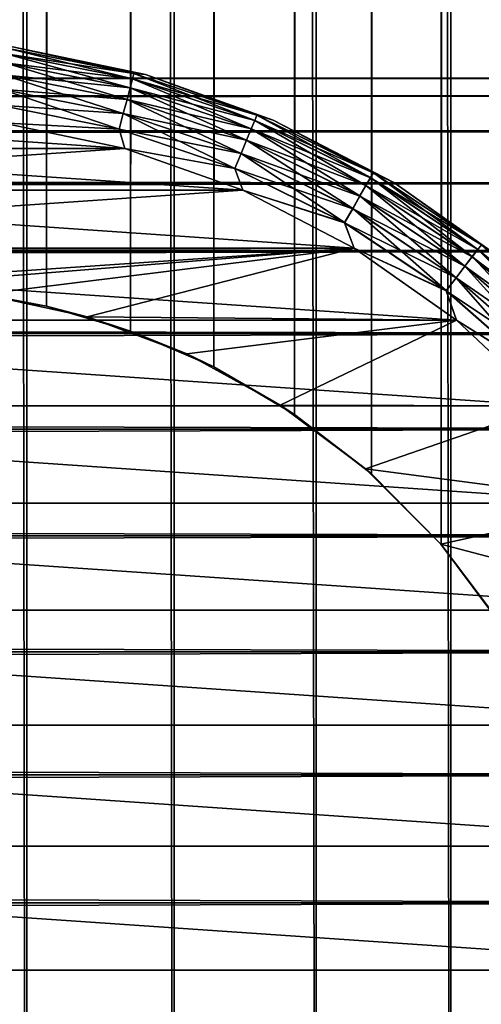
# Model space of a CAD drawing. Extents: x -265 to 265, y 0 to 1307.
# Tile 87 of 256: x 252 to 258, y 20 to 33. Entities that reach past the tile are written whole.
import ezdxf

# ---------------------------------------------------------------- set-up
doc = ezdxf.new("R2010")
doc.units = 0
doc.header["$LTSCALE"] = 81.481481
for name, color, linetype in [('119', 7, 'CONTINUOUS'), ('120', 7, 'CONTINUOUS'), ('128', 7, 'CONTINUOUS'), ('129', 7, 'CONTINUOUS'), ('130', 7, 'CONTINUOUS'), ('132', 7, 'CONTINUOUS'), ('136', 7, 'CONTINUOUS'), ('140', 7, 'CONTINUOUS'), ('75', 7, 'CONTINUOUS')]:
    doc.layers.add(name, color=color, linetype=linetype)

msp = doc.modelspace()

# ---------------------------------------------------------------- linework, layer by layer
at = {"layer": '119', "color": 7, "linetype": 'CONTINUOUS'}
for points in [[(250, 1, 15), (251.958, 1, 14.872), (250, 1299, 15), (250, 1, 15)], [(250, 1299, 15), (251.958, 1, 14.872), (251.958, 1299, 14.872), (250, 1299, 15)], [(251.958, 1, 14.872), (253.882, 1, 14.489), (251.958, 1299, 14.872), (251.958, 1, 14.872)], [(251.958, 1299, 14.872), (253.882, 1, 14.489), (253.882, 1299, 14.489), (251.958, 1299, 14.872)], [(253.882, 1, 14.489), (255.74, 1, 13.858), (253.882, 1299, 14.489), (253.882, 1, 14.489)], [(253.882, 1299, 14.489), (255.74, 1, 13.858), (255.74, 1299, 13.858), (253.882, 1299, 14.489)], [(255.74, 1, 13.858), (257.5, 1, 12.99), (255.74, 1299, 13.858), (255.74, 1, 13.858)], [(255.74, 1299, 13.858), (257.5, 1, 12.99), (257.5, 1299, 12.99), (255.74, 1299, 13.858)], [(257.5, 1, 12.99), (259.131, 1, 11.9), (257.5, 1299, 12.99), (257.5, 1, 12.99)], [(257.5, 1299, 12.99), (259.131, 1, 11.9), (259.131, 1299, 11.9), (257.5, 1299, 12.99)]]:
    msp.add_3dface(points, dxfattribs=at)
at = {"layer": '120', "color": 7, "linetype": 'CONTINUOUS'}
for points in [[(257.374, 1273.621, -13.063), (258.153, 1274.653, -12.591), (257.374, 26.379, -13.063), (257.374, 1273.621, -13.063)], [(257.374, 26.379, -13.063), (258.153, 1274.653, -12.591), (258.153, 25.347, -12.591), (257.374, 26.379, -13.063)], [(256.461, 1272.698, -13.537), (257.374, 1273.621, -13.063), (256.461, 27.302, -13.537), (256.461, 1272.698, -13.537)], [(256.461, 27.302, -13.537), (257.374, 1273.621, -13.063), (257.374, 26.379, -13.063), (256.461, 27.302, -13.537)], [(255.458, 1271.921, -13.972), (256.461, 1272.698, -13.537), (255.458, 28.079, -13.972), (255.458, 1271.921, -13.972)], [(255.458, 28.079, -13.972), (256.461, 1272.698, -13.537), (256.461, 27.302, -13.537), (255.458, 28.079, -13.972)], [(254.401, 1271.3, -14.34), (255.458, 1271.921, -13.972), (254.401, 28.7, -14.34), (254.401, 1271.3, -14.34)], [(254.401, 28.7, -14.34), (255.458, 1271.921, -13.972), (255.458, 28.079, -13.972), (254.401, 28.7, -14.34)], [(253.314, 1270.831, -14.629), (254.401, 1271.3, -14.34), (253.314, 29.169, -14.629), (253.314, 1270.831, -14.629)], [(253.314, 29.169, -14.629), (254.401, 1271.3, -14.34), (254.401, 28.7, -14.34), (253.314, 29.169, -14.629)], [(252.214, 1270.505, -14.836), (253.314, 1270.831, -14.629), (252.214, 29.495, -14.836), (252.214, 1270.505, -14.836)], [(252.214, 29.495, -14.836), (253.314, 1270.831, -14.629), (253.314, 29.169, -14.629), (252.214, 29.495, -14.836)], [(251.108, 1270.313, -14.959), (252.214, 1270.505, -14.836), (251.108, 29.687, -14.959), (251.108, 1270.313, -14.959)], [(251.108, 29.687, -14.959), (252.214, 1270.505, -14.836), (252.214, 29.495, -14.836), (251.108, 29.687, -14.959)]]:
    msp.add_3dface(points, dxfattribs=at)
at = {"layer": '128', "color": 7, "linetype": 'CONTINUOUS'}
for points in [[(251.108, 29.687, -14.959), (252.214, 29.495, -14.836), (251.388, 29.651, -25), (251.108, 29.687, -14.959)], [(251.388, 29.651, -25), (252.214, 29.495, -14.836), (252.747, 29.355, -25), (251.388, 29.651, -25)], [(252.214, 29.495, -14.836), (253.314, 29.169, -14.629), (252.747, 29.355, -25), (252.214, 29.495, -14.836)], [(252.747, 29.355, -25), (253.314, 29.169, -14.629), (254.05, 28.869, -25), (252.747, 29.355, -25)], [(253.314, 29.169, -14.629), (254.401, 28.7, -14.34), (254.05, 28.869, -25), (253.314, 29.169, -14.629)], [(254.05, 28.869, -25), (254.401, 28.7, -14.34), (255.271, 28.202, -25), (254.05, 28.869, -25)], [(254.401, 28.7, -14.34), (255.458, 28.079, -13.972), (255.271, 28.202, -25), (254.401, 28.7, -14.34)], [(255.271, 28.202, -25), (255.458, 28.079, -13.972), (256.385, 27.369, -25), (255.271, 28.202, -25)], [(255.458, 28.079, -13.972), (256.461, 27.302, -13.537), (256.385, 27.369, -25), (255.458, 28.079, -13.972)], [(256.385, 27.369, -25), (256.461, 27.302, -13.537), (257.369, 26.385, -25), (256.385, 27.369, -25)], [(256.461, 27.302, -13.537), (257.374, 26.379, -13.063), (257.369, 26.385, -25), (256.461, 27.302, -13.537)], [(257.374, 26.379, -13.063), (258.153, 25.347, -12.591), (257.369, 26.385, -25), (257.374, 26.379, -13.063)], [(257.369, 26.385, -25), (258.153, 25.347, -12.591), (258.202, 25.271, -25), (257.369, 26.385, -25)]]:
    msp.add_3dface(points, dxfattribs=at)
at = {"layer": '129', "color": 7, "linetype": 'CONTINUOUS'}
for points in [[(251.634, 31.888, -25), (246.762, 31.555, -25), (253.238, 31.555, -25), (251.634, 31.888, -25)], [(246.762, 31.555, -25), (245.219, 31.007, -25), (253.238, 31.555, -25), (246.762, 31.555, -25)], [(253.238, 31.555, -25), (245.219, 31.007, -25), (254.781, 31.007, -25), (253.238, 31.555, -25)], [(245.219, 31.007, -25), (243.765, 30.253, -25), (254.781, 31.007, -25), (245.219, 31.007, -25)], [(254.781, 31.007, -25), (243.765, 30.253, -25), (256.235, 30.253, -25), (254.781, 31.007, -25)], [(242.427, 29.309, -25), (250, 29.75, -25), (256.235, 30.253, -25), (242.427, 29.309, -25)], [(243.765, 30.253, -25), (242.427, 29.309, -25), (256.235, 30.253, -25), (243.765, 30.253, -25)], [(250, 29.75, -25), (251.388, 29.651, -25), (256.235, 30.253, -25), (250, 29.75, -25)], [(251.388, 29.651, -25), (252.747, 29.355, -25), (256.235, 30.253, -25), (251.388, 29.651, -25)], [(256.235, 30.253, -25), (252.747, 29.355, -25), (257.573, 29.309, -25), (256.235, 30.253, -25)], [(252.747, 29.355, -25), (254.05, 28.869, -25), (257.573, 29.309, -25), (252.747, 29.355, -25)], [(254.05, 28.869, -25), (255.271, 28.202, -25), (257.573, 29.309, -25), (254.05, 28.869, -25)], [(257.573, 29.309, -25), (255.271, 28.202, -25), (258.77, 28.191, -25), (257.573, 29.309, -25)], [(255.271, 28.202, -25), (256.385, 27.369, -25), (258.77, 28.191, -25), (255.271, 28.202, -25)], [(258.77, 28.191, -25), (256.385, 27.369, -25), (259.804, 26.92, -25), (258.77, 28.191, -25)], [(256.385, 27.369, -25), (257.369, 26.385, -25), (259.804, 26.92, -25), (256.385, 27.369, -25)], [(259.804, 26.92, -25), (257.369, 26.385, -25), (260.655, 25.521, -25), (259.804, 26.92, -25)], [(257.369, 26.385, -25), (258.202, 25.271, -25), (260.655, 25.521, -25), (257.369, 26.385, -25)]]:
    msp.add_3dface(points, dxfattribs=at)
at = {"layer": '130', "color": 7, "linetype": 'CONTINUOUS'}
for points in [[(246.762, 31.555, -75), (248.366, 31.888, -75), (253.238, 31.555, -75), (246.762, 31.555, -75)], [(253.238, 31.555, -75), (248.366, 31.888, -75), (251.634, 31.888, -75), (253.238, 31.555, -75)], [(245.219, 31.007, -75), (246.762, 31.555, -75), (254.781, 31.007, -75), (245.219, 31.007, -75)], [(254.781, 31.007, -75), (246.762, 31.555, -75), (253.238, 31.555, -75), (254.781, 31.007, -75)], [(243.765, 30.253, -75), (245.219, 31.007, -75), (256.235, 30.253, -75), (243.765, 30.253, -75)], [(256.235, 30.253, -75), (245.219, 31.007, -75), (254.781, 31.007, -75), (256.235, 30.253, -75)], [(242.427, 29.309, -75), (243.765, 30.253, -75), (257.573, 29.309, -75), (242.427, 29.309, -75)], [(257.573, 29.309, -75), (243.765, 30.253, -75), (256.235, 30.253, -75), (257.573, 29.309, -75)], [(241.23, 28.191, -75), (242.427, 29.309, -75), (258.77, 28.191, -75), (241.23, 28.191, -75)], [(258.77, 28.191, -75), (242.427, 29.309, -75), (257.573, 29.309, -75), (258.77, 28.191, -75)], [(240.196, 26.92, -75), (241.23, 28.191, -75), (259.804, 26.92, -75), (240.196, 26.92, -75)], [(259.804, 26.92, -75), (241.23, 28.191, -75), (258.77, 28.191, -75), (259.804, 26.92, -75)], [(239.345, 25.521, -75), (240.196, 26.92, -75), (260.655, 25.521, -75), (239.345, 25.521, -75)], [(260.655, 25.521, -75), (240.196, 26.92, -75), (259.804, 26.92, -75), (260.655, 25.521, -75)], [(238.693, 24.019, -75), (239.345, 25.521, -75), (261.307, 24.019, -75), (238.693, 24.019, -75)], [(261.307, 24.019, -75), (239.345, 25.521, -75), (260.655, 25.521, -75), (261.307, 24.019, -75)], [(238.251, 22.441, -75), (238.693, 24.019, -75), (261.749, 22.441, -75), (238.251, 22.441, -75)], [(261.749, 22.441, -75), (238.693, 24.019, -75), (261.307, 24.019, -75), (261.749, 22.441, -75)], [(238.028, 20.819, -75), (238.251, 22.441, -75), (261.972, 20.819, -75), (238.028, 20.819, -75)], [(261.972, 20.819, -75), (238.251, 22.441, -75), (261.749, 22.441, -75), (261.972, 20.819, -75)], [(238.028, 19.181, -75), (238.028, 20.819, -75), (261.972, 19.181, -75), (238.028, 19.181, -75)], [(261.972, 19.181, -75), (238.028, 20.819, -75), (261.972, 20.819, -75), (261.972, 19.181, -75)]]:
    msp.add_3dface(points, dxfattribs=at)
at = {"layer": '132', "color": 7, "linetype": 'CONTINUOUS'}
for points in [[(253.507, 32.518, -74), (251.77, 32.879, -74), (253.507, 32.518, -26), (253.507, 32.518, -74)], [(253.507, 32.518, -26), (251.77, 32.879, -74), (251.77, 32.879, -26), (253.507, 32.518, -26)], [(255.179, 31.924, -74), (253.507, 32.518, -74), (255.179, 31.924, -26), (255.179, 31.924, -74)], [(255.179, 31.924, -26), (253.507, 32.518, -74), (253.507, 32.518, -26), (255.179, 31.924, -26)], [(256.755, 31.107, -74), (255.179, 31.924, -74), (256.755, 31.107, -26), (256.755, 31.107, -74)], [(256.755, 31.107, -26), (255.179, 31.924, -74), (255.179, 31.924, -26), (256.755, 31.107, -26)], [(258.204, 30.084, -74), (256.755, 31.107, -74), (258.204, 30.084, -26), (258.204, 30.084, -74)], [(258.204, 30.084, -26), (256.755, 31.107, -74), (256.755, 31.107, -26), (258.204, 30.084, -26)]]:
    msp.add_3dface(points, dxfattribs=at)
at = {"layer": '136', "color": 7, "linetype": 'CONTINUOUS'}
for points in [[(253.358, 32.533, -74.223), (251.684, 32.791, -74.434), (251.694, 32.864, -74.223), (253.358, 32.533, -74.223)], [(251.77, 32.879, -74), (253.358, 32.533, -74.223), (251.694, 32.864, -74.223), (251.77, 32.879, -74)], [(251.77, 32.879, -74), (253.507, 32.518, -74), (253.358, 32.533, -74.223), (251.77, 32.879, -74)], [(253.308, 32.346, -74.624), (251.648, 32.515, -74.782), (251.668, 32.672, -74.624), (253.308, 32.346, -74.624)], [(253.339, 32.461, -74.434), (251.668, 32.672, -74.624), (251.684, 32.791, -74.434), (253.339, 32.461, -74.434)], [(253.308, 32.346, -74.624), (251.668, 32.672, -74.624), (253.339, 32.461, -74.434), (253.308, 32.346, -74.624)], [(253.339, 32.461, -74.434), (251.684, 32.791, -74.434), (253.358, 32.533, -74.223), (253.339, 32.461, -74.434)], [(253.267, 32.193, -74.782), (251.623, 32.327, -74.901), (251.648, 32.515, -74.782), (253.267, 32.193, -74.782)], [(253.267, 32.193, -74.782), (251.648, 32.515, -74.782), (253.308, 32.346, -74.624), (253.267, 32.193, -74.782)], [(254.937, 31.919, -74.434), (253.308, 32.346, -74.624), (253.339, 32.461, -74.434), (254.937, 31.919, -74.434)], [(254.965, 31.987, -74.223), (253.339, 32.461, -74.434), (253.358, 32.533, -74.223), (254.965, 31.987, -74.223)], [(254.937, 31.919, -74.434), (253.339, 32.461, -74.434), (254.965, 31.987, -74.223), (254.937, 31.919, -74.434)], [(253.507, 32.518, -74), (254.965, 31.987, -74.223), (253.358, 32.533, -74.223), (253.507, 32.518, -74)], [(253.507, 32.518, -74), (255.179, 31.924, -74), (254.965, 31.987, -74.223), (253.507, 32.518, -74)], [(253.218, 32.009, -74.901), (251.595, 32.117, -74.975), (251.623, 32.327, -74.901), (253.218, 32.009, -74.901)], [(253.218, 32.009, -74.901), (251.623, 32.327, -74.901), (253.267, 32.193, -74.782), (253.218, 32.009, -74.901)], [(254.891, 31.809, -74.624), (253.267, 32.193, -74.782), (253.308, 32.346, -74.624), (254.891, 31.809, -74.624)], [(254.891, 31.809, -74.624), (253.308, 32.346, -74.624), (254.937, 31.919, -74.434), (254.891, 31.809, -74.624)], [(254.831, 31.662, -74.782), (253.218, 32.009, -74.901), (253.267, 32.193, -74.782), (254.831, 31.662, -74.782)], [(254.831, 31.662, -74.782), (253.267, 32.193, -74.782), (254.891, 31.809, -74.624), (254.831, 31.662, -74.782)], [(253.163, 31.805, -74.975), (251.634, 31.888, -75), (251.595, 32.117, -74.975), (253.163, 31.805, -74.975)], [(253.163, 31.805, -74.975), (251.595, 32.117, -74.975), (253.218, 32.009, -74.901), (253.163, 31.805, -74.975)], [(254.758, 31.487, -74.901), (253.163, 31.805, -74.975), (253.218, 32.009, -74.901), (254.758, 31.487, -74.901)], [(254.758, 31.487, -74.901), (253.218, 32.009, -74.901), (254.831, 31.662, -74.782), (254.758, 31.487, -74.901)], [(256.45, 31.172, -74.434), (254.891, 31.809, -74.624), (254.937, 31.919, -74.434), (256.45, 31.172, -74.434)], [(256.487, 31.237, -74.223), (254.937, 31.919, -74.434), (254.965, 31.987, -74.223), (256.487, 31.237, -74.223)], [(256.45, 31.172, -74.434), (254.937, 31.919, -74.434), (256.487, 31.237, -74.223), (256.45, 31.172, -74.434)], [(255.179, 31.924, -74), (256.487, 31.237, -74.223), (254.965, 31.987, -74.223), (255.179, 31.924, -74)], [(255.179, 31.924, -74), (256.755, 31.107, -74), (256.487, 31.237, -74.223), (255.179, 31.924, -74)], [(253.238, 31.555, -75), (251.634, 31.888, -75), (253.163, 31.805, -74.975), (253.238, 31.555, -75)], [(254.677, 31.291, -74.975), (253.238, 31.555, -75), (253.163, 31.805, -74.975), (254.677, 31.291, -74.975)], [(254.677, 31.291, -74.975), (253.163, 31.805, -74.975), (254.758, 31.487, -74.901), (254.677, 31.291, -74.975)], [(256.391, 31.069, -74.624), (254.831, 31.662, -74.782), (254.891, 31.809, -74.624), (256.391, 31.069, -74.624)], [(256.391, 31.069, -74.624), (254.891, 31.809, -74.624), (256.45, 31.172, -74.434), (256.391, 31.069, -74.624)], [(256.311, 30.932, -74.782), (254.758, 31.487, -74.901), (254.831, 31.662, -74.782), (256.311, 30.932, -74.782)], [(256.311, 30.932, -74.782), (254.831, 31.662, -74.782), (256.391, 31.069, -74.624), (256.311, 30.932, -74.782)], [(254.781, 31.007, -75), (253.238, 31.555, -75), (254.677, 31.291, -74.975), (254.781, 31.007, -75)], [(256.217, 30.767, -74.901), (254.677, 31.291, -74.975), (254.758, 31.487, -74.901), (256.217, 30.767, -74.901)], [(256.217, 30.767, -74.901), (254.758, 31.487, -74.901), (256.311, 30.932, -74.782), (256.217, 30.767, -74.901)], [(256.111, 30.584, -74.975), (254.781, 31.007, -75), (254.677, 31.291, -74.975), (256.111, 30.584, -74.975)], [(256.111, 30.584, -74.975), (254.677, 31.291, -74.975), (256.217, 30.767, -74.901), (256.111, 30.584, -74.975)], [(257.854, 30.235, -74.434), (256.391, 31.069, -74.624), (256.45, 31.172, -74.434), (257.854, 30.235, -74.434)], [(257.899, 30.294, -74.223), (256.45, 31.172, -74.434), (256.487, 31.237, -74.223), (257.899, 30.294, -74.223)], [(257.854, 30.235, -74.434), (256.45, 31.172, -74.434), (257.899, 30.294, -74.223), (257.854, 30.235, -74.434)], [(256.755, 31.107, -74), (257.899, 30.294, -74.223), (256.487, 31.237, -74.223), (256.755, 31.107, -74)], [(256.235, 30.253, -75), (254.781, 31.007, -75), (256.111, 30.584, -74.975), (256.235, 30.253, -75)], [(257.781, 30.14, -74.624), (256.311, 30.932, -74.782), (256.391, 31.069, -74.624), (257.781, 30.14, -74.624)], [(257.781, 30.14, -74.624), (256.391, 31.069, -74.624), (257.854, 30.235, -74.434), (257.781, 30.14, -74.624)], [(256.755, 31.107, -74), (258.204, 30.084, -74), (257.899, 30.294, -74.223), (256.755, 31.107, -74)], [(257.684, 30.014, -74.782), (256.217, 30.767, -74.901), (256.311, 30.932, -74.782), (257.684, 30.014, -74.782)], [(257.684, 30.014, -74.782), (256.311, 30.932, -74.782), (257.781, 30.14, -74.624), (257.684, 30.014, -74.782)], [(257.569, 29.864, -74.901), (256.111, 30.584, -74.975), (256.217, 30.767, -74.901), (257.569, 29.864, -74.901)], [(257.569, 29.864, -74.901), (256.217, 30.767, -74.901), (257.684, 30.014, -74.782), (257.569, 29.864, -74.901)], [(257.44, 29.696, -74.975), (256.235, 30.253, -75), (256.111, 30.584, -74.975), (257.44, 29.696, -74.975)], [(257.44, 29.696, -74.975), (256.111, 30.584, -74.975), (257.569, 29.864, -74.901), (257.44, 29.696, -74.975)], [(257.573, 29.309, -75), (256.235, 30.253, -75), (257.44, 29.696, -74.975), (257.573, 29.309, -75)], [(259.122, 29.122, -74.434), (257.781, 30.14, -74.624), (257.854, 30.235, -74.434), (259.122, 29.122, -74.434)], [(259.175, 29.175, -74.223), (257.854, 30.235, -74.434), (257.899, 30.294, -74.223), (259.175, 29.175, -74.223)], [(259.122, 29.122, -74.434), (257.854, 30.235, -74.434), (259.175, 29.175, -74.223), (259.122, 29.122, -74.434)], [(258.204, 30.084, -74), (259.175, 29.175, -74.223), (257.899, 30.294, -74.223), (258.204, 30.084, -74)], [(259.038, 29.038, -74.624), (257.684, 30.014, -74.782), (257.781, 30.14, -74.624), (259.038, 29.038, -74.624)], [(259.038, 29.038, -74.624), (257.781, 30.14, -74.624), (259.122, 29.122, -74.434), (259.038, 29.038, -74.624)], [(258.926, 28.926, -74.782), (257.569, 29.864, -74.901), (257.684, 30.014, -74.782), (258.926, 28.926, -74.782)], [(258.926, 28.926, -74.782), (257.684, 30.014, -74.782), (259.038, 29.038, -74.624), (258.926, 28.926, -74.782)], [(258.792, 28.792, -74.901), (257.44, 29.696, -74.975), (257.569, 29.864, -74.901), (258.792, 28.792, -74.901)], [(258.792, 28.792, -74.901), (257.569, 29.864, -74.901), (258.926, 28.926, -74.782), (258.792, 28.792, -74.901)], [(258.642, 28.642, -74.975), (257.573, 29.309, -75), (257.44, 29.696, -74.975), (258.642, 28.642, -74.975)], [(258.642, 28.642, -74.975), (257.44, 29.696, -74.975), (258.792, 28.792, -74.901), (258.642, 28.642, -74.975)], [(258.77, 28.191, -75), (257.573, 29.309, -75), (258.642, 28.642, -74.975), (258.77, 28.191, -75)]]:
    msp.add_3dface(points, dxfattribs=at)
at = {"layer": '140', "color": 7, "linetype": 'CONTINUOUS'}
for points in [[(251.684, 32.791, -25.567), (253.339, 32.462, -25.567), (251.694, 32.864, -25.779), (251.684, 32.791, -25.567)], [(251.77, 32.879, -26), (251.694, 32.864, -25.779), (253.358, 32.533, -25.779), (251.77, 32.879, -26)], [(251.694, 32.864, -25.779), (253.339, 32.462, -25.567), (253.358, 32.533, -25.779), (251.694, 32.864, -25.779)], [(253.507, 32.518, -26), (251.77, 32.879, -26), (253.358, 32.533, -25.779), (253.507, 32.518, -26)], [(251.648, 32.516, -25.218), (253.267, 32.194, -25.218), (251.668, 32.673, -25.377), (251.648, 32.516, -25.218)], [(251.668, 32.673, -25.377), (253.308, 32.347, -25.377), (251.684, 32.791, -25.567), (251.668, 32.673, -25.377)], [(251.668, 32.673, -25.377), (253.267, 32.194, -25.218), (253.308, 32.347, -25.377), (251.668, 32.673, -25.377)], [(251.684, 32.791, -25.567), (253.308, 32.347, -25.377), (253.339, 32.462, -25.567), (251.684, 32.791, -25.567)], [(251.623, 32.328, -25.099), (253.218, 32.01, -25.099), (251.648, 32.516, -25.218), (251.623, 32.328, -25.099)], [(251.648, 32.516, -25.218), (253.218, 32.01, -25.099), (253.267, 32.194, -25.218), (251.648, 32.516, -25.218)], [(253.308, 32.347, -25.377), (254.892, 31.809, -25.377), (253.339, 32.462, -25.567), (253.308, 32.347, -25.377)], [(253.339, 32.462, -25.567), (254.937, 31.919, -25.567), (253.358, 32.533, -25.779), (253.339, 32.462, -25.567)], [(253.339, 32.462, -25.567), (254.892, 31.809, -25.377), (254.937, 31.919, -25.567), (253.339, 32.462, -25.567)], [(253.507, 32.518, -26), (253.358, 32.533, -25.779), (254.965, 31.988, -25.779), (253.507, 32.518, -26)], [(253.358, 32.533, -25.779), (254.937, 31.919, -25.567), (254.965, 31.988, -25.779), (253.358, 32.533, -25.779)], [(255.179, 31.924, -26), (253.507, 32.518, -26), (254.965, 31.988, -25.779), (255.179, 31.924, -26)], [(251.595, 32.118, -25.025), (253.163, 31.806, -25.025), (251.623, 32.328, -25.099), (251.595, 32.118, -25.025)], [(251.623, 32.328, -25.099), (253.163, 31.806, -25.025), (253.218, 32.01, -25.099), (251.623, 32.328, -25.099)], [(253.267, 32.194, -25.218), (254.831, 31.663, -25.218), (253.308, 32.347, -25.377), (253.267, 32.194, -25.218)], [(253.308, 32.347, -25.377), (254.831, 31.663, -25.218), (254.892, 31.809, -25.377), (253.308, 32.347, -25.377)], [(253.218, 32.01, -25.099), (254.758, 31.488, -25.099), (253.267, 32.194, -25.218), (253.218, 32.01, -25.099)], [(253.267, 32.194, -25.218), (254.758, 31.488, -25.099), (254.831, 31.663, -25.218), (253.267, 32.194, -25.218)], [(251.595, 32.118, -25.025), (251.634, 31.888, -25), (253.163, 31.806, -25.025), (251.595, 32.118, -25.025)], [(253.163, 31.806, -25.025), (254.677, 31.292, -25.025), (253.218, 32.01, -25.099), (253.163, 31.806, -25.025)], [(253.218, 32.01, -25.099), (254.677, 31.292, -25.025), (254.758, 31.488, -25.099), (253.218, 32.01, -25.099)], [(254.892, 31.809, -25.377), (256.391, 31.07, -25.377), (254.937, 31.919, -25.567), (254.892, 31.809, -25.377)], [(254.937, 31.919, -25.567), (256.451, 31.173, -25.567), (254.965, 31.988, -25.779), (254.937, 31.919, -25.567)], [(254.937, 31.919, -25.567), (256.391, 31.07, -25.377), (256.451, 31.173, -25.567), (254.937, 31.919, -25.567)], [(255.179, 31.924, -26), (254.965, 31.988, -25.779), (256.488, 31.237, -25.779), (255.179, 31.924, -26)], [(254.965, 31.988, -25.779), (256.451, 31.173, -25.567), (256.488, 31.237, -25.779), (254.965, 31.988, -25.779)], [(256.755, 31.107, -26), (255.179, 31.924, -26), (256.488, 31.237, -25.779), (256.755, 31.107, -26)], [(251.634, 31.888, -25), (253.238, 31.555, -25), (253.163, 31.806, -25.025), (251.634, 31.888, -25)], [(253.163, 31.806, -25.025), (253.238, 31.555, -25), (254.677, 31.292, -25.025), (253.163, 31.806, -25.025)], [(254.831, 31.663, -25.218), (256.312, 30.933, -25.218), (254.892, 31.809, -25.377), (254.831, 31.663, -25.218)], [(254.892, 31.809, -25.377), (256.312, 30.933, -25.218), (256.391, 31.07, -25.377), (254.892, 31.809, -25.377)], [(254.758, 31.488, -25.099), (256.217, 30.768, -25.099), (254.831, 31.663, -25.218), (254.758, 31.488, -25.099)], [(254.831, 31.663, -25.218), (256.217, 30.768, -25.099), (256.312, 30.933, -25.218), (254.831, 31.663, -25.218)], [(253.238, 31.555, -25), (254.781, 31.007, -25), (254.677, 31.292, -25.025), (253.238, 31.555, -25)], [(254.677, 31.292, -25.025), (256.111, 30.585, -25.025), (254.758, 31.488, -25.099), (254.677, 31.292, -25.025)], [(254.758, 31.488, -25.099), (256.111, 30.585, -25.025), (256.217, 30.768, -25.099), (254.758, 31.488, -25.099)], [(254.677, 31.292, -25.025), (254.781, 31.007, -25), (256.111, 30.585, -25.025), (254.677, 31.292, -25.025)], [(256.391, 31.07, -25.377), (257.781, 30.141, -25.377), (256.451, 31.173, -25.567), (256.391, 31.07, -25.377)], [(256.451, 31.173, -25.567), (257.854, 30.235, -25.567), (256.488, 31.237, -25.779), (256.451, 31.173, -25.567)], [(256.451, 31.173, -25.567), (257.781, 30.141, -25.377), (257.854, 30.235, -25.567), (256.451, 31.173, -25.567)], [(256.755, 31.107, -26), (256.488, 31.237, -25.779), (257.899, 30.294, -25.779), (256.755, 31.107, -26)], [(256.488, 31.237, -25.779), (257.854, 30.235, -25.567), (257.899, 30.294, -25.779), (256.488, 31.237, -25.779)], [(254.781, 31.007, -25), (256.235, 30.253, -25), (256.111, 30.585, -25.025), (254.781, 31.007, -25)], [(256.312, 30.933, -25.218), (257.685, 30.015, -25.218), (256.391, 31.07, -25.377), (256.312, 30.933, -25.218)], [(256.391, 31.07, -25.377), (257.685, 30.015, -25.218), (257.781, 30.141, -25.377), (256.391, 31.07, -25.377)], [(258.204, 30.084, -26), (256.755, 31.107, -26), (257.899, 30.294, -25.779), (258.204, 30.084, -26)], [(256.217, 30.768, -25.099), (257.569, 29.865, -25.099), (256.312, 30.933, -25.218), (256.217, 30.768, -25.099)], [(256.312, 30.933, -25.218), (257.569, 29.865, -25.099), (257.685, 30.015, -25.218), (256.312, 30.933, -25.218)], [(256.111, 30.585, -25.025), (257.441, 29.697, -25.025), (256.217, 30.768, -25.099), (256.111, 30.585, -25.025)], [(256.217, 30.768, -25.099), (257.441, 29.697, -25.025), (257.569, 29.865, -25.099), (256.217, 30.768, -25.099)], [(256.111, 30.585, -25.025), (256.235, 30.253, -25), (257.441, 29.697, -25.025), (256.111, 30.585, -25.025)], [(256.235, 30.253, -25), (257.573, 29.309, -25), (257.441, 29.697, -25.025), (256.235, 30.253, -25)], [(257.781, 30.141, -25.377), (259.038, 29.038, -25.377), (257.854, 30.235, -25.567), (257.781, 30.141, -25.377)], [(257.854, 30.235, -25.567), (259.123, 29.123, -25.567), (257.899, 30.294, -25.779), (257.854, 30.235, -25.567)], [(257.854, 30.235, -25.567), (259.038, 29.038, -25.377), (259.123, 29.123, -25.567), (257.854, 30.235, -25.567)], [(257.685, 30.015, -25.218), (258.926, 28.926, -25.218), (257.781, 30.141, -25.377), (257.685, 30.015, -25.218)], [(257.781, 30.141, -25.377), (258.926, 28.926, -25.218), (259.038, 29.038, -25.377), (257.781, 30.141, -25.377)], [(257.569, 29.865, -25.099), (258.792, 28.792, -25.099), (257.685, 30.015, -25.218), (257.569, 29.865, -25.099)], [(257.685, 30.015, -25.218), (258.792, 28.792, -25.099), (258.926, 28.926, -25.218), (257.685, 30.015, -25.218)], [(257.441, 29.697, -25.025), (258.643, 28.643, -25.025), (257.569, 29.865, -25.099), (257.441, 29.697, -25.025)], [(257.569, 29.865, -25.099), (258.643, 28.643, -25.025), (258.792, 28.792, -25.099), (257.569, 29.865, -25.099)], [(257.441, 29.697, -25.025), (257.573, 29.309, -25), (258.643, 28.643, -25.025), (257.441, 29.697, -25.025)], [(257.573, 29.309, -25), (258.77, 28.191, -25), (258.643, 28.643, -25.025), (257.573, 29.309, -25)]]:
    msp.add_3dface(points, dxfattribs=at)
at = {"layer": '75', "color": 7, "linetype": 'CONTINUOUS'}
for points in [[(-263, 32.471, 28.353), (-263, 32.239, 30.043), (263, 32.471, 28.353), (-263, 32.471, 28.353)], [(263, 32.471, 28.353), (-263, 32.239, 30.043), (263, 32.239, 30.043), (263, 32.471, 28.353)], [(-263, 32.471, 26.647), (-263, 32.471, 28.353), (263, 32.471, 26.647), (-263, 32.471, 26.647)], [(263, 32.471, 26.647), (-263, 32.471, 28.353), (263, 32.471, 28.353), (263, 32.471, 26.647)], [(-263, 32.239, 24.957), (-263, 32.471, 26.647), (263, 32.239, 24.957), (-263, 32.239, 24.957)], [(263, 32.239, 24.957), (-263, 32.471, 26.647), (263, 32.471, 26.647), (263, 32.239, 24.957)], [(-263, 32.239, 30.043), (-263, 31.778, 31.686), (263, 32.239, 30.043), (-263, 32.239, 30.043)], [(263, 32.239, 30.043), (-263, 31.778, 31.686), (263, 31.778, 31.686), (263, 32.239, 30.043)], [(-263, 31.778, 23.314), (-263, 32.239, 24.957), (263, 31.778, 23.314), (-263, 31.778, 23.314)], [(263, 31.778, 23.314), (-263, 32.239, 24.957), (263, 32.239, 24.957), (263, 31.778, 23.314)], [(-263, 31.778, 31.686), (-263, 31.099, 33.251), (263, 31.778, 31.686), (-263, 31.778, 31.686)], [(263, 31.778, 31.686), (-263, 31.099, 33.251), (263, 31.099, 33.251), (263, 31.778, 31.686)], [(-263, 31.099, 21.749), (-263, 31.778, 23.314), (263, 31.099, 21.749), (-263, 31.099, 21.749)], [(263, 31.099, 21.749), (-263, 31.778, 23.314), (263, 31.778, 23.314), (263, 31.099, 21.749)], [(-263, 31.099, 33.251), (-263, 30.212, 34.709), (263, 31.099, 33.251), (-263, 31.099, 33.251)], [(263, 31.099, 33.251), (-263, 30.212, 34.709), (263, 30.212, 34.709), (263, 31.099, 33.251)], [(-263, 30.212, 20.291), (-263, 31.099, 21.749), (263, 30.212, 20.291), (-263, 30.212, 20.291)], [(263, 30.212, 20.291), (-263, 31.099, 21.749), (263, 31.099, 21.749), (263, 30.212, 20.291)], [(-263, 30.212, 34.709), (-263, 29.135, 36.032), (263, 30.212, 34.709), (-263, 30.212, 34.709)], [(263, 30.212, 34.709), (-263, 29.135, 36.032), (263, 29.135, 36.032), (263, 30.212, 34.709)], [(-263, 29.135, 18.968), (-263, 30.212, 20.291), (263, 29.135, 18.968), (-263, 29.135, 18.968)], [(263, 29.135, 18.968), (-263, 30.212, 20.291), (263, 30.212, 20.291), (263, 29.135, 18.968)], [(-263, 29.135, 36.032), (-263, 27.889, 37.196), (263, 29.135, 36.032), (-263, 29.135, 36.032)], [(263, 29.135, 36.032), (-263, 27.889, 37.196), (263, 27.889, 37.196), (263, 29.135, 36.032)], [(-263, 27.889, 17.804), (-263, 29.135, 18.968), (263, 27.889, 17.804), (-263, 27.889, 17.804)], [(263, 27.889, 17.804), (-263, 29.135, 18.968), (263, 29.135, 18.968), (263, 27.889, 17.804)], [(-263, 27.889, 37.196), (-263, 26.495, 38.18), (263, 27.889, 37.196), (-263, 27.889, 37.196)], [(263, 27.889, 37.196), (-263, 26.495, 38.18), (263, 26.495, 38.18), (263, 27.889, 37.196)], [(-263, 26.495, 16.82), (-263, 27.889, 17.804), (263, 26.495, 16.82), (-263, 26.495, 16.82)], [(263, 26.495, 16.82), (-263, 27.889, 17.804), (263, 27.889, 17.804), (263, 26.495, 16.82)], [(-263, 26.495, 38.18), (-263, 24.98, 38.965), (263, 26.495, 38.18), (-263, 26.495, 38.18)], [(263, 26.495, 38.18), (-263, 24.98, 38.965), (263, 24.98, 38.965), (263, 26.495, 38.18)], [(-263, 24.98, 16.035), (-263, 26.495, 16.82), (263, 24.98, 16.035), (-263, 24.98, 16.035)], [(263, 24.98, 16.035), (-263, 26.495, 16.82), (263, 26.495, 16.82), (263, 24.98, 16.035)], [(-263, 24.98, 38.965), (-263, 23.372, 39.536), (263, 24.98, 38.965), (-263, 24.98, 38.965)], [(263, 24.98, 38.965), (-263, 23.372, 39.536), (263, 23.372, 39.536), (263, 24.98, 38.965)], [(-263, 23.372, 15.464), (-263, 24.98, 16.035), (263, 23.372, 15.464), (-263, 23.372, 15.464)], [(263, 23.372, 15.464), (-263, 24.98, 16.035), (263, 24.98, 16.035), (263, 23.372, 15.464)], [(-263, 23.372, 39.536), (-263, 21.702, 39.884), (263, 23.372, 39.536), (-263, 23.372, 39.536)], [(263, 23.372, 39.536), (-263, 21.702, 39.884), (263, 21.702, 39.884), (263, 23.372, 39.536)], [(-263, 21.702, 15.116), (-263, 23.372, 15.464), (263, 21.702, 15.116), (-263, 21.702, 15.116)], [(263, 21.702, 15.116), (-263, 23.372, 15.464), (263, 23.372, 15.464), (263, 21.702, 15.116)], [(-263, 21.702, 39.884), (-263, 20, 40), (263, 21.702, 39.884), (-263, 21.702, 39.884)], [(263, 21.702, 39.884), (-263, 20, 40), (263, 20, 40), (263, 21.702, 39.884)], [(-263, 20, 15), (-263, 21.702, 15.116), (263, 20, 15), (-263, 20, 15)], [(263, 20, 15), (-263, 21.702, 15.116), (263, 21.702, 15.116), (263, 20, 15)]]:
    msp.add_3dface(points, dxfattribs=at)

doc.saveas('drawing.dxf')
